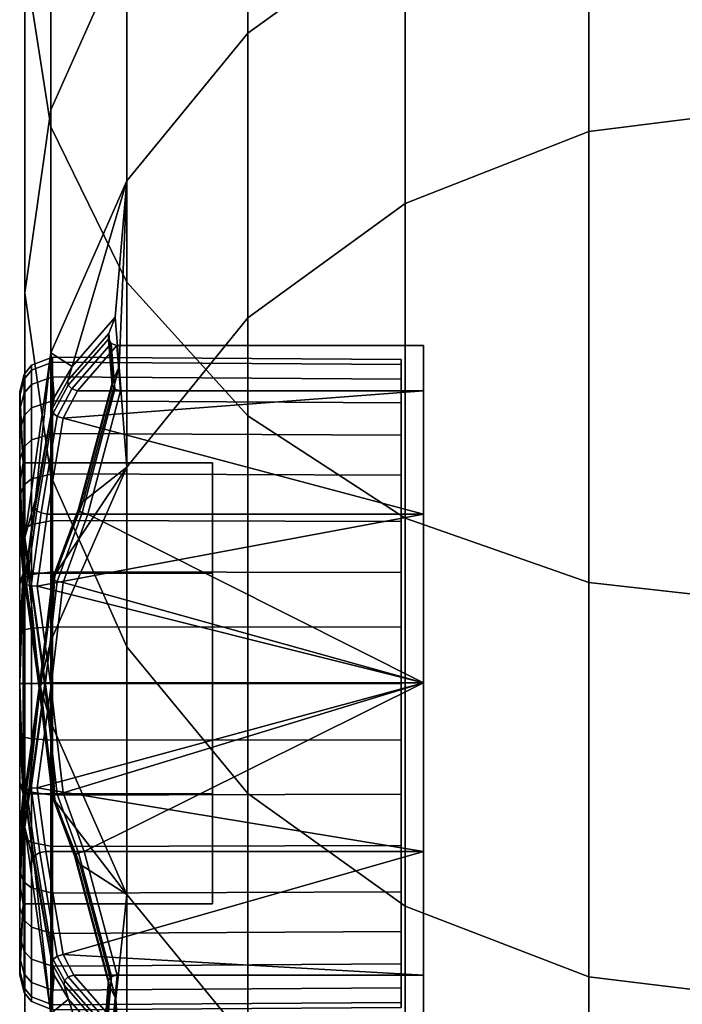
# Model space of a CAD drawing. Header units: millimetres. Extents: x -1932 to -614, y 1030 to 1948.
# Tile 84 of 256: x -1932 to -1922, y 1677 to 1693. Entities that reach past the tile are written whole.
import ezdxf

# ---------------------------------------------------------------- set-up
doc = ezdxf.new("R2010")
doc.units = ezdxf.units.MM
doc.layers.add('_S - MAT - L_R - HOR', color=7, linetype='Continuous', lineweight=30, true_color=0x7f3f00)

msp = doc.modelspace()

# ---------------------------------------------------------------- meshes
at = {"layer": '_S - MAT - L_R - HOR'}
mesh = msp.add_polyface(dxfattribs=at)
corners = [(-1908.616, 1170.496, -302.815), (-1908.206, 1170.381, -305.922), (-1908.206, 1885.692, -306.257), (-1908.616, 1885.485, -303.154), (-1909.816, 1170.603, -299.92), (-1909.816, 1885.293, -300.263), (-1911.725, 1170.696, -297.433), (-1911.725, 1885.127, -297.78), (-1914.213, 1170.766, -295.525), (-1914.213, 1885, -295.875), (-1917.111, 1170.811, -294.326), (-1917.111, 1884.92, -294.678), (-1920.22, 1170.826, -293.917), (-1920.22, 1884.893, -294.269), (-1923.33, 1170.811, -294.326), (-1920.22, 1170.826, -293.917), (-1920.22, 1884.893, -294.269), (-1923.33, 1884.92, -294.678), (-1926.227, 1170.766, -295.525), (-1926.227, 1885, -295.875), (-1928.715, 1170.696, -297.433), (-1928.715, 1885.127, -297.78), (-1930.625, 1170.603, -299.92), (-1930.624, 1885.293, -300.263), (-1931.825, 1170.496, -302.815), (-1931.825, 1885.485, -303.154), (-1932.234, 1170.381, -305.922), (-1932.234, 1885.692, -306.257), (-1931.825, 1170.266, -309.03), (-1931.825, 1885.899, -309.359), (-1930.625, 1170.159, -311.925), (-1930.624, 1886.092, -312.25), (-1928.715, 1170.067, -314.412), (-1928.715, 1886.258, -314.733), (-1926.227, 1169.996, -316.32), (-1926.227, 1886.385, -316.638), (-1923.33, 1169.951, -317.519), (-1923.33, 1886.465, -317.835), (-1920.22, 1169.936, -317.928), (-1920.22, 1886.492, -318.244), (-1917.111, 1169.951, -317.519), (-1917.111, 1886.465, -317.835), (-1914.213, 1169.996, -316.32), (-1914.213, 1886.385, -316.638), (-1911.725, 1170.067, -314.412), (-1911.725, 1886.258, -314.733), (-1909.816, 1170.159, -311.925), (-1909.816, 1886.092, -312.25), (-1908.616, 1170.266, -309.03), (-1908.616, 1885.899, -309.359), (-1911.725, 1539.326, -123.685), (-1909.816, 1539.336, -121.197), (-1909.816, 1525.879, -119.479), (-1911.725, 1525.418, -121.924), (-1914.213, 1539.318, -125.595), (-1914.213, 1525.064, -123.8), (-1917.111, 1539.313, -126.795), (-1917.111, 1524.841, -124.979), (-1920.22, 1539.312, -127.204), (-1920.22, 1524.765, -125.381), (-1923.33, 1539.313, -126.795), (-1920.22, 1539.312, -127.204), (-1920.22, 1524.765, -125.381), (-1923.33, 1524.841, -124.979), (-1926.227, 1539.318, -125.595), (-1926.227, 1525.064, -123.8), (-1928.715, 1539.326, -123.685), (-1928.715, 1525.418, -121.924), (-1908.616, 1526.417, -116.632), (-1908.206, 1526.994, -113.576), (-1908.206, 1485.716, -103.326), (-1908.616, 1484.975, -106.346), (-1909.816, 1484.285, -109.16), (-1911.725, 1483.692, -111.576), (-1914.213, 1483.237, -113.43), (-1917.111, 1482.951, -114.596), (-1920.22, 1482.854, -114.993), (-1920.22, 1524.765, -125.381), (-1920.22, 1482.854, -114.993), (-1923.33, 1482.951, -114.596), (-1926.227, 1483.237, -113.43), (-1928.715, 1483.692, -111.576), (-1930.625, 1525.879, -119.479), (-1930.625, 1484.285, -109.16), (-1931.825, 1526.417, -116.632), (-1931.825, 1484.975, -106.346), (-1932.234, 1526.994, -113.576), (-1932.234, 1485.716, -103.326), (-1931.825, 1527.571, -110.521), (-1931.825, 1486.457, -100.307), (-1930.625, 1528.108, -107.673), (-1930.625, 1487.147, -97.493), (-1928.715, 1528.57, -105.228), (-1928.715, 1487.74, -95.077), (-1926.227, 1528.924, -103.352), (-1926.227, 1488.195, -93.222), (-1923.33, 1529.147, -102.173), (-1923.33, 1488.481, -92.057), (-1920.22, 1529.223, -101.771), (-1920.22, 1488.578, -91.659), (-1917.111, 1529.147, -102.173), (-1917.111, 1488.481, -92.057), (-1914.213, 1528.924, -103.352), (-1914.213, 1488.195, -93.222), (-1911.725, 1528.57, -105.228), (-1911.725, 1487.74, -95.077), (-1909.816, 1528.108, -107.673), (-1909.816, 1487.147, -97.493), (-1908.616, 1527.571, -110.521), (-1908.616, 1486.457, -100.307)]
mesh.append_faces([[corners[k] for k in face] for face in [(0, 1, 2, 3), (4, 0, 3, 5), (6, 4, 5, 7), (8, 6, 7, 9), (10, 8, 9, 11), (12, 10, 11, 13), (14, 15, 16, 17), (18, 14, 17, 19), (20, 18, 19, 21), (22, 20, 21, 23), (24, 22, 23, 25), (26, 24, 25, 27), (28, 26, 27, 29), (30, 28, 29, 31), (32, 30, 31, 33), (34, 32, 33, 35), (36, 34, 35, 37), (38, 36, 37, 39), (40, 38, 39, 41), (42, 40, 41, 43), (44, 42, 43, 45), (46, 44, 45, 47), (48, 46, 47, 49), (1, 48, 49, 2), (50, 51, 52, 53), (54, 50, 53, 55), (56, 54, 55, 57), (58, 56, 57, 59), (60, 61, 62, 63), (64, 60, 63, 65), (66, 64, 65, 67), (68, 69, 70, 71), (52, 68, 71, 72), (53, 52, 72, 73), (55, 53, 73, 74), (57, 55, 74, 75), (59, 57, 75, 76), (63, 77, 78, 79), (65, 63, 79, 80), (67, 65, 80, 81), (82, 67, 81, 83), (84, 82, 83, 85), (86, 84, 85, 87), (88, 86, 87, 89), (90, 88, 89, 91), (92, 90, 91, 93), (94, 92, 93, 95), (96, 94, 95, 97), (98, 96, 97, 99), (100, 98, 99, 101), (102, 100, 101, 103), (104, 102, 103, 105), (106, 104, 105, 107), (108, 106, 107, 109), (69, 108, 109, 70)]])
mesh = msp.add_polyface(dxfattribs=at)
corners = [(-1930.624, 1773.389, 239.192), (-1928.715, 1771.281, 237.871), (-1928.715, 1764.639, 245.979), (-1930.624, 1766.35, 247.786), (-1928.715, 1756.18, 252.168), (-1930.624, 1757.384, 254.346), (-1931.825, 1768.342, 249.89), (-1931.825, 1758.786, 256.881), (-1932.234, 1770.48, 252.148), (-1932.234, 1760.291, 259.602), (-1931.825, 1772.617, 254.406), (-1931.825, 1761.796, 262.323), (-1930.624, 1774.609, 256.51), (-1930.624, 1763.198, 264.859), (-1928.715, 1746.441, 256.044), (-1930.624, 1747.062, 258.454), (-1931.825, 1747.786, 261.259), (-1932.234, 1748.562, 264.27), (-1931.825, 1749.338, 267.281), (-1930.624, 1750.062, 270.087), (-1928.715, 1764.403, 267.036), (-1928.715, 1750.683, 272.496), (-1928.715, 1736.042, 257.361), (-1930.624, 1736.041, 259.849), (-1931.825, 1736.039, 262.746), (-1932.234, 1736.038, 265.856), (-1931.825, 1736.036, 268.965), (-1930.624, 1736.035, 271.863), (-1928.715, 1736.033, 274.351), (-1928.715, 1725.645, 256.033), (-1930.624, 1725.021, 258.442), (-1931.825, 1724.295, 261.247), (-1932.234, 1723.515, 264.257), (-1931.825, 1722.736, 267.267), (-1930.624, 1722.009, 270.072), (-1928.715, 1721.386, 272.481), (-1928.715, 1715.91, 252.147), (-1930.624, 1714.704, 254.323), (-1931.825, 1713.299, 256.857), (-1932.234, 1711.791, 259.576), (-1931.825, 1710.283, 262.296), (-1930.624, 1708.878, 264.83), (-1928.715, 1707.671, 267.006), (-1928.715, 1707.458, 245.949), (-1930.624, 1705.745, 247.754), (-1931.825, 1703.751, 249.856), (-1932.234, 1701.61, 252.111), (-1931.825, 1699.47, 254.367), (-1930.624, 1697.476, 256.469), (-1928.715, 1695.763, 258.274), (-1928.715, 1700.822, 237.83), (-1930.624, 1698.713, 239.15), (-1931.825, 1696.257, 240.687), (-1932.234, 1693.621, 242.337), (-1931.825, 1690.986, 243.987), (-1930.624, 1688.53, 245.524), (-1928.715, 1686.421, 246.844), (-1928.715, 1696.271, 227.869), (-1930.624, 1693.954, 228.777), (-1931.825, 1691.257, 229.835), (-1932.234, 1688.362, 230.97), (-1931.825, 1685.467, 232.105), (-1930.624, 1690.133, 216.994), (-1928.715, 1692.468, 216.137), (-1928.715, 1687.967, 202.253), (-1930.624, 1685.611, 203.049), (-1930.745, 1687.196, 208.875), (-1930.809, 1687.978, 211.794), (-1931.825, 1687.414, 217.992), (-1932.234, 1684.496, 219.063), (-1930.91, 1687.72, 211.783), (-1931.556, 1686.979, 214.548), (-1931.488, 1687.2, 214.698)]
mesh.append_faces([[corners[k] for k in face] for face in [(0, 1, 2, 3), (3, 2, 4, 5), (6, 3, 5, 7), (8, 6, 7, 9), (10, 8, 9, 11), (12, 10, 11, 13), (5, 4, 14, 15), (7, 5, 15, 16), (9, 7, 16, 17), (11, 9, 17, 18), (13, 11, 18, 19), (20, 13, 19, 21), (15, 14, 22, 23), (16, 15, 23, 24), (17, 16, 24, 25), (18, 17, 25, 26), (19, 18, 26, 27), (21, 19, 27, 28), (23, 22, 29, 30), (24, 23, 30, 31), (25, 24, 31, 32), (26, 25, 32, 33), (27, 26, 33, 34), (28, 27, 34, 35), (30, 29, 36, 37), (31, 30, 37, 38), (32, 31, 38, 39), (33, 32, 39, 40), (34, 33, 40, 41), (35, 34, 41, 42), (37, 36, 43, 44), (38, 37, 44, 45), (39, 38, 45, 46), (40, 39, 46, 47), (41, 40, 47, 48), (42, 41, 48, 49), (44, 43, 50, 51), (45, 44, 51, 52), (46, 45, 52, 53), (47, 46, 53, 54), (48, 47, 54, 55), (49, 48, 55, 56), (51, 50, 57, 58), (52, 51, 58, 59), (53, 52, 59, 60), (54, 53, 60, 61), (62, 63, 64, 65), (66, 67, 62, 62), (60, 59, 68, 69), (59, 58, 62, 68), (58, 57, 63, 62), (67, 70, 71, 72), (68, 62, 72, 72), (67, 72, 62, 62), (62, 65, 66, 66)]])
mesh = msp.add_polyface(dxfattribs=at)
corners = [(-1914.213, 1726.124, 254.185), (-1911.725, 1725.645, 256.033), (-1911.725, 1715.91, 252.147), (-1914.213, 1716.836, 250.477), (-1917.111, 1726.424, 253.023), (-1917.111, 1717.418, 249.428), (-1926.227, 1726.124, 254.185), (-1923.33, 1726.424, 253.023), (-1923.33, 1717.418, 249.428), (-1926.227, 1716.836, 250.477), (-1928.715, 1725.645, 256.033), (-1928.715, 1715.91, 252.147), (-1926.227, 1720.907, 274.329), (-1928.715, 1721.386, 272.481), (-1928.715, 1707.671, 267.006), (-1926.227, 1706.746, 268.676), (-1923.33, 1720.606, 275.491), (-1923.33, 1706.164, 269.725), (-1920.22, 1720.504, 275.887), (-1920.22, 1705.965, 270.083), (-1917.111, 1720.606, 275.491), (-1917.111, 1706.164, 269.725), (-1914.213, 1720.907, 274.329), (-1914.213, 1706.746, 268.676), (-1911.725, 1721.386, 272.481), (-1911.725, 1707.671, 267.006), (-1911.725, 1707.458, 245.949), (-1914.213, 1708.772, 244.564), (-1917.111, 1709.598, 243.693), (-1920.22, 1717.617, 249.07), (-1920.22, 1709.879, 243.396), (-1920.22, 1717.617, 249.07), (-1920.22, 1709.879, 243.396), (-1923.33, 1709.598, 243.693), (-1926.227, 1708.772, 244.564), (-1928.715, 1707.458, 245.949), (-1928.715, 1695.763, 258.274), (-1926.227, 1694.449, 259.659), (-1923.33, 1693.623, 260.53), (-1920.22, 1693.341, 260.827), (-1917.111, 1693.623, 260.53), (-1914.213, 1694.449, 259.659), (-1911.725, 1695.763, 258.274), (-1911.725, 1700.822, 237.83), (-1914.213, 1702.44, 236.817), (-1917.111, 1703.458, 236.18), (-1920.22, 1703.805, 235.963), (-1920.22, 1709.879, 243.396), (-1920.22, 1703.805, 235.963), (-1923.33, 1703.458, 236.18), (-1926.227, 1702.44, 236.817), (-1928.715, 1700.822, 237.83), (-1928.715, 1686.421, 246.844), (-1926.227, 1684.802, 247.857), (-1923.33, 1683.785, 248.494), (-1920.22, 1683.438, 248.711), (-1917.111, 1683.785, 248.494), (-1914.213, 1684.802, 247.857), (-1911.725, 1686.421, 246.844), (-1911.725, 1696.271, 227.869), (-1914.213, 1698.048, 227.172), (-1917.111, 1699.166, 226.734), (-1920.22, 1699.547, 226.585), (-1920.22, 1703.805, 235.963), (-1920.22, 1699.547, 226.585), (-1923.33, 1699.166, 226.734), (-1926.227, 1698.048, 227.172), (-1928.715, 1696.271, 227.869), (-1914.213, 1694.26, 215.48), (-1911.725, 1692.468, 216.137), (-1911.725, 1687.967, 202.253), (-1914.213, 1689.776, 201.642), (-1917.111, 1695.386, 215.067), (-1917.111, 1690.913, 201.259), (-1920.22, 1695.77, 214.926), (-1920.22, 1691.3, 201.128), (-1923.33, 1695.386, 215.067), (-1920.22, 1695.77, 214.926), (-1920.22, 1691.3, 201.128), (-1923.33, 1690.913, 201.259), (-1926.227, 1694.26, 215.48), (-1926.227, 1689.776, 201.642), (-1928.715, 1692.468, 216.137), (-1928.715, 1687.967, 202.253), (-1920.22, 1699.547, 226.585), (-1920.22, 1695.77, 214.926), (-1931.405, 1686.818, 214.439), (-1930.783, 1687.533, 211.774), (-1925.937, 1687.533, 211.774), (-1925.937, 1686.818, 214.439), (-1930.783, 1687.533, 211.774), (-1930.723, 1686.818, 209.109), (-1925.937, 1686.818, 209.109), (-1925.937, 1687.533, 211.774), (-1926.292, 1687.31, 211.757), (-1931.8, 1687.346, 211.757), (-1931.8, 1687.268, 212.652), (-1926.292, 1687.232, 212.645), (-1926.292, 1687.232, 210.868), (-1931.8, 1687.268, 210.862), (-1931.8, 1687.346, 211.757), (-1926.292, 1687.31, 211.757)]
mesh.append_faces([[corners[k] for k in face] for face in [(0, 1, 2, 3), (4, 0, 3, 5), (6, 7, 8, 9), (10, 6, 9, 11), (12, 13, 14, 15), (16, 12, 15, 17), (18, 16, 17, 19), (20, 18, 19, 21), (22, 20, 21, 23), (24, 22, 23, 25), (3, 2, 26, 27), (5, 3, 27, 28), (29, 5, 28, 30), (8, 31, 32, 33), (9, 8, 33, 34), (11, 9, 34, 35), (15, 14, 36, 37), (17, 15, 37, 38), (19, 17, 38, 39), (21, 19, 39, 40), (23, 21, 40, 41), (25, 23, 41, 42), (27, 26, 43, 44), (28, 27, 44, 45), (30, 28, 45, 46), (33, 47, 48, 49), (34, 33, 49, 50), (35, 34, 50, 51), (37, 36, 52, 53), (38, 37, 53, 54), (39, 38, 54, 55), (40, 39, 55, 56), (41, 40, 56, 57), (42, 41, 57, 58), (44, 43, 59, 60), (45, 44, 60, 61), (46, 45, 61, 62), (49, 63, 64, 65), (50, 49, 65, 66), (51, 50, 66, 67), (68, 69, 70, 71), (72, 68, 71, 73), (74, 72, 73, 75), (76, 77, 78, 79), (80, 76, 79, 81), (82, 80, 81, 83), (67, 66, 80, 82), (66, 65, 76, 80), (65, 84, 85, 76), (62, 61, 72, 74), (61, 60, 68, 72), (60, 59, 69, 68), (86, 87, 88, 89), (90, 91, 92, 93), (94, 95, 96, 97), (98, 99, 100, 101)]])
mesh = msp.add_polyface(dxfattribs=at)
corners = [(-1930.801, 1677.209, 214.673), (-1930.867, 1676.426, 211.753), (-1930.624, 1674.232, 206.892), (-1928.715, 1676.524, 221.988), (-1930.624, 1678.859, 221.131), (-1928.715, 1671.875, 207.688), (-1926.227, 1674.733, 222.645), (-1926.227, 1670.067, 208.299), (-1923.33, 1673.607, 223.059), (-1923.33, 1668.93, 208.683), (-1920.22, 1673.222, 223.199), (-1920.22, 1668.542, 208.814), (-1917.111, 1673.607, 223.059), (-1917.111, 1668.93, 208.683), (-1914.213, 1674.733, 222.645), (-1914.213, 1670.067, 208.299), (-1911.725, 1676.524, 221.988), (-1911.725, 1671.875, 207.688), (-1909.816, 1678.859, 221.131), (-1909.816, 1674.232, 206.892), (-1908.616, 1682.866, 203.976), (-1908.206, 1679.921, 204.971), (-1908.206, 1596.607, -51.656), (-1908.616, 1599.565, -52.616), (-1909.816, 1685.611, 203.049), (-1908.616, 1682.866, 203.976), (-1909.816, 1602.321, -53.511), (-1911.725, 1687.967, 202.253), (-1909.816, 1685.611, 203.049), (-1911.725, 1604.687, -54.279), (-1914.213, 1689.776, 201.642), (-1911.725, 1687.967, 202.253), (-1914.213, 1606.503, -54.868), (-1917.111, 1690.913, 201.259), (-1914.213, 1689.776, 201.642), (-1917.111, 1607.645, -55.239), (-1920.22, 1691.3, 201.128), (-1917.111, 1690.913, 201.259), (-1920.22, 1608.034, -55.365), (-1923.33, 1690.913, 201.259), (-1920.22, 1691.3, 201.128), (-1920.22, 1608.034, -55.365), (-1923.33, 1607.645, -55.239), (-1926.227, 1689.776, 201.642), (-1923.33, 1690.913, 201.259), (-1926.227, 1606.503, -54.868), (-1928.715, 1687.967, 202.253), (-1926.227, 1689.776, 201.642), (-1928.715, 1604.687, -54.279), (-1930.624, 1685.611, 203.049), (-1928.715, 1687.967, 202.253), (-1930.625, 1602.321, -53.511), (-1931.825, 1682.866, 203.976), (-1930.624, 1685.611, 203.049), (-1931.825, 1599.565, -52.616), (-1932.234, 1679.921, 204.971), (-1931.825, 1682.866, 203.976), (-1932.234, 1596.607, -51.656), (-1931.825, 1676.976, 205.965), (-1932.234, 1679.921, 204.971), (-1931.825, 1593.65, -50.696), (-1930.624, 1674.232, 206.892), (-1930.625, 1590.894, -49.801), (-1928.715, 1671.875, 207.688), (-1930.624, 1674.232, 206.892), (-1928.715, 1588.527, -49.033), (-1926.227, 1670.067, 208.299), (-1928.715, 1671.875, 207.688), (-1926.227, 1586.711, -48.443), (-1923.33, 1668.93, 208.683), (-1926.227, 1670.067, 208.299), (-1923.33, 1585.57, -48.072), (-1920.22, 1668.542, 208.814), (-1923.33, 1668.93, 208.683), (-1920.22, 1585.18, -47.946), (-1917.111, 1668.93, 208.683), (-1920.22, 1668.542, 208.814), (-1917.111, 1585.57, -48.072), (-1914.213, 1670.067, 208.299), (-1917.111, 1668.93, 208.683), (-1914.213, 1586.711, -48.443), (-1911.725, 1671.875, 207.688), (-1914.213, 1670.067, 208.299), (-1911.725, 1588.527, -49.033), (-1909.816, 1674.232, 206.892), (-1911.725, 1671.875, 207.688), (-1909.816, 1590.894, -49.801), (-1908.616, 1676.976, 205.965), (-1909.816, 1674.232, 206.892), (-1908.616, 1593.65, -50.696), (-1908.206, 1679.921, 204.971), (-1908.616, 1676.976, 205.965), (-1908.616, 1594.491, -68.245), (-1909.816, 1597.247, -69.139), (-1911.725, 1599.613, -69.908), (-1914.213, 1601.429, -70.497), (-1917.111, 1602.571, -70.868), (-1920.22, 1602.96, -70.994), (-1920.22, 1608.034, -55.365), (-1920.22, 1602.96, -70.994), (-1923.33, 1602.571, -70.868), (-1926.227, 1601.429, -70.497), (-1928.715, 1599.613, -69.908), (-1930.625, 1597.247, -69.139), (-1909.816, 1592.897, -82.503), (-1911.725, 1595.213, -83.412), (-1914.213, 1596.99, -84.11), (-1917.111, 1598.107, -84.549), (-1920.22, 1598.488, -84.699), (-1920.22, 1602.96, -70.994), (-1920.22, 1598.488, -84.699), (-1923.33, 1598.107, -84.549), (-1926.227, 1596.99, -84.11), (-1928.715, 1595.213, -83.412), (-1930.625, 1592.897, -82.503), (-1914.213, 1678.675, 234.767), (-1917.111, 1677.558, 235.206), (-1920.22, 1677.177, 235.355), (-1923.33, 1677.558, 235.206), (-1931.825, 1594.491, -68.245), (-1931.545, 1677.204, 208.85)]
mesh.append_faces([[corners[k] for k in face] for face in [(0, 1, 2, 2), (3, 4, 2, 5), (6, 3, 5, 7), (8, 6, 7, 9), (10, 8, 9, 11), (12, 10, 11, 13), (14, 12, 13, 15), (16, 14, 15, 17), (18, 16, 17, 19), (20, 21, 22, 23), (24, 25, 23, 26), (27, 28, 26, 29), (30, 31, 29, 32), (33, 34, 32, 35), (36, 37, 35, 38), (39, 40, 41, 42), (43, 44, 42, 45), (46, 47, 45, 48), (49, 50, 48, 51), (52, 53, 51, 54), (55, 56, 54, 57), (58, 59, 57, 60), (61, 58, 60, 62), (63, 64, 62, 65), (66, 67, 65, 68), (69, 70, 68, 71), (72, 73, 71, 74), (75, 76, 74, 77), (78, 79, 77, 80), (81, 82, 80, 83), (84, 85, 83, 86), (87, 88, 86, 89), (90, 91, 89, 22), (26, 23, 92, 93), (29, 26, 93, 94), (32, 29, 94, 95), (35, 32, 95, 96), (38, 35, 96, 97), (42, 98, 99, 100), (45, 42, 100, 101), (48, 45, 101, 102), (51, 48, 102, 103), (94, 93, 104, 105), (95, 94, 105, 106), (96, 95, 106, 107), (97, 96, 107, 108), (100, 109, 110, 111), (101, 100, 111, 112), (102, 101, 112, 113), (103, 102, 113, 114), (115, 116, 12, 14), (116, 117, 10, 12), (117, 118, 8, 10), (54, 51, 103, 119), (1, 120, 2, 2), (4, 0, 2, 2)]])
mesh = msp.add_polyface(dxfattribs=at)
corners = [(-1930.624, 1688.53, 245.524), (-1931.825, 1690.986, 243.987), (-1931.825, 1685.467, 232.105), (-1930.624, 1682.769, 233.162), (-1932.066, 1685.104, 216.803), (-1932.234, 1684.496, 219.063), (-1931.825, 1687.414, 217.992), (-1930.745, 1687.196, 208.875), (-1930.848, 1686.977, 209.01), (-1930.91, 1687.72, 211.783), (-1930.809, 1687.978, 211.794), (-1931.773, 1686.71, 215.194), (-1931.803, 1686.529, 215), (-1932.073, 1684.967, 216.564), (-1931.312, 1685.066, 206.745), (-1931.388, 1684.951, 206.984), (-1931.488, 1687.2, 214.698), (-1931.556, 1686.979, 214.548), (-1931.405, 1686.818, 214.439), (-1931.495, 1686.847, 214.447), (-1930.871, 1687.561, 211.771), (-1930.783, 1687.533, 211.774), (-1931.495, 1686.847, 214.447), (-1931.55, 1686.906, 214.487), (-1930.917, 1687.63, 211.774), (-1930.871, 1687.561, 211.771), (-1931.55, 1686.906, 214.487), (-1930.917, 1687.63, 211.774), (-1931.55, 1686.906, 214.487), (-1931.786, 1686.465, 214.929), (-1931.55, 1686.906, 214.487), (-1931.495, 1686.847, 214.447), (-1931.724, 1686.411, 214.883), (-1931.786, 1686.465, 214.929), (-1931.495, 1686.847, 214.447), (-1931.405, 1686.818, 214.439), (-1931.632, 1686.383, 214.874), (-1931.724, 1686.411, 214.883), (-1932.049, 1684.922, 216.477), (-1931.385, 1684.918, 207.072), (-1930.857, 1686.902, 209.06), (-1931.385, 1684.918, 207.072), (-1931.332, 1684.887, 207.136), (-1930.812, 1686.844, 209.096), (-1930.857, 1686.902, 209.06), (-1931.332, 1684.887, 207.136), (-1931.243, 1684.867, 207.158), (-1930.723, 1686.818, 209.109), (-1930.812, 1686.844, 209.096), (-1930.917, 1687.63, 211.774), (-1930.857, 1686.902, 209.06), (-1930.812, 1686.844, 209.096), (-1930.871, 1687.561, 211.771), (-1930.917, 1687.63, 211.774), (-1930.812, 1686.844, 209.096), (-1930.723, 1686.818, 209.109), (-1930.783, 1687.533, 211.774), (-1930.871, 1687.561, 211.771), (-1931.8, 1687.036, 209.994), (-1932.132, 1686.916, 210.037), (-1932.132, 1687.143, 210.884), (-1931.8, 1687.268, 210.862), (-1932.248, 1686.421, 209.315), (-1932.317, 1686.186, 209.451), (-1932.317, 1686.526, 210.179), (-1932.248, 1686.781, 210.087), (-1932.132, 1686.043, 208.525), (-1931.8, 1686.14, 208.444), (-1931.8, 1685.505, 207.808), (-1932.132, 1685.424, 207.906), (-1932.132, 1686.546, 209.243), (-1932.248, 1686.421, 209.315), (-1932.248, 1686.781, 210.087), (-1932.132, 1686.916, 210.037), (-1932.132, 1686.546, 209.243), (-1931.8, 1686.656, 209.18), (-1932.132, 1685.424, 207.906), (-1932.248, 1685.331, 208.016), (-1932.248, 1685.933, 208.618), (-1932.132, 1686.043, 208.525), (-1932.248, 1685.933, 208.618), (-1932.317, 1685.725, 208.792), (-1932.132, 1686.546, 214.27), (-1932.248, 1686.421, 214.198), (-1932.248, 1685.933, 214.895), (-1932.132, 1686.043, 214.988), (-1932.317, 1685.36, 209.928), (-1932.26, 1685.676, 211.757), (-1931.8, 1687.346, 211.757), (-1932.132, 1687.219, 211.757), (-1932.132, 1687.143, 212.63), (-1931.8, 1687.268, 212.652), (-1932.248, 1687.001, 210.909), (-1932.132, 1687.143, 210.884), (-1932.248, 1687.001, 210.909), (-1932.317, 1686.734, 210.956), (-1932.317, 1686.804, 211.757), (-1932.248, 1687.075, 211.757), (-1932.132, 1687.219, 211.757), (-1931.8, 1687.346, 211.757), (-1932.132, 1686.916, 213.476), (-1931.8, 1687.036, 213.52), (-1932.248, 1687.075, 211.757), (-1932.132, 1687.219, 211.757), (-1932.248, 1687.075, 211.757), (-1932.317, 1686.804, 211.757), (-1932.317, 1686.734, 212.557), (-1932.248, 1687.001, 212.605), (-1932.132, 1686.546, 214.27), (-1931.8, 1686.656, 214.334), (-1932.317, 1686.804, 211.757), (-1932.26, 1685.676, 211.757), (-1932.132, 1687.143, 212.63), (-1932.248, 1687.001, 212.605), (-1932.248, 1686.781, 213.427), (-1932.132, 1686.916, 213.476), (-1932.248, 1686.781, 213.427), (-1932.317, 1686.526, 213.334), (-1932.317, 1686.186, 214.063), (-1932.248, 1686.421, 214.198), (-1932.26, 1685.676, 211.757), (-1932.26, 1685.676, 211.757), (-1932.317, 1685.36, 213.586), (-1932.248, 1685.331, 215.497), (-1932.132, 1685.424, 215.608), (-1932.132, 1685.424, 215.608), (-1931.8, 1685.505, 215.705), (-1931.8, 1686.14, 215.07), (-1932.132, 1686.043, 214.988), (-1932.317, 1685.725, 214.721), (-1932.248, 1685.933, 214.895), (-1932.132, 1687.219, 211.757), (-1932.248, 1687.075, 211.757), (-1930.624, 1685.611, 203.049)]
mesh.append_faces([[corners[k] for k in face] for face in [(0, 1, 2, 3), (4, 5, 6, 6), (7, 8, 9, 10), (11, 12, 13, 4), (14, 15, 8, 7), (16, 17, 12, 11), (18, 19, 20, 21), (22, 23, 24, 25), (26, 17, 9, 27), (17, 28, 29, 12), (30, 31, 32, 33), (34, 35, 36, 37), (12, 29, 38, 13), (15, 39, 40, 8), (41, 42, 43, 44), (45, 46, 47, 48), (8, 40, 49, 9), (50, 51, 52, 53), (54, 55, 56, 57), (58, 59, 60, 61), (62, 63, 64, 65), (66, 67, 68, 69), (70, 71, 72, 73), (67, 66, 74, 75), (75, 74, 59, 58), (76, 77, 78, 79), (80, 81, 63, 62), (79, 78, 71, 70), (82, 83, 84, 85), (63, 86, 87, 64), (88, 89, 90, 91), (73, 72, 92, 93), (94, 95, 96, 97), (98, 99, 61, 60), (64, 87, 95, 95), (91, 90, 100, 101), (93, 92, 102, 103), (104, 105, 106, 107), (95, 87, 96, 96), (101, 100, 108, 109), (110, 111, 106, 106), (112, 113, 114, 115), (116, 117, 118, 119), (106, 120, 117, 117), (115, 114, 83, 82), (117, 121, 122, 118), (65, 64, 95, 94), (85, 84, 123, 124), (125, 126, 127, 128), (119, 118, 129, 130), (131, 132, 113, 112), (109, 108, 128, 127), (107, 106, 117, 116), (14, 7, 133, 133), (11, 6, 16, 16), (6, 11, 4, 4)]])
mesh = msp.add_polyface(dxfattribs=at)
corners = [(-1928.715, 1686.421, 246.844), (-1930.624, 1688.53, 245.524), (-1930.624, 1682.769, 233.162), (-1928.715, 1680.453, 234.071), (-1931.825, 1685.467, 232.105), (-1932.234, 1688.362, 230.97), (-1932.234, 1684.496, 219.063), (-1931.825, 1681.578, 220.133), (-1932.234, 1683.847, 217.14), (-1932.234, 1683.778, 216.883), (-1932.018, 1682.203, 217.305), (-1932.007, 1682.204, 217.58), (-1931.989, 1682.2, 205.968), (-1932, 1682.201, 206.243), (-1931.799, 1683.849, 206.686), (-1931.763, 1683.908, 206.428), (-1932.066, 1685.104, 216.803), (-1932.073, 1684.967, 216.564), (-1931.388, 1684.951, 206.984), (-1931.312, 1685.066, 206.745), (-1932.039, 1683.728, 216.696), (-1932.136, 1683.734, 216.72), (-1931.98, 1684.886, 216.414), (-1931.883, 1684.867, 216.39), (-1932.136, 1683.734, 216.72), (-1932.207, 1683.753, 216.789), (-1932.049, 1684.922, 216.477), (-1931.98, 1684.886, 216.414), (-1932.207, 1683.753, 216.789), (-1932.049, 1684.922, 216.477), (-1931.786, 1686.465, 214.929), (-1931.724, 1686.411, 214.883), (-1931.724, 1686.411, 214.883), (-1931.632, 1686.383, 214.874), (-1931.883, 1684.867, 216.39), (-1931.98, 1684.886, 216.414), (-1931.243, 1684.867, 207.158), (-1931.332, 1684.887, 207.136), (-1931.723, 1683.805, 206.846), (-1931.632, 1683.786, 206.868), (-1931.332, 1684.887, 207.136), (-1931.385, 1684.918, 207.072), (-1931.784, 1683.828, 206.78), (-1931.723, 1683.805, 206.846), (-1931.385, 1684.918, 207.072), (-1931.784, 1683.828, 206.78), (-1931.977, 1682.206, 206.341), (-1931.909, 1682.206, 206.414), (-1931.784, 1683.828, 206.78), (-1931.977, 1682.206, 206.341), (-1932.26, 1685.676, 211.757), (-1932.317, 1685.36, 209.928), (-1932.26, 1683.934, 208.74), (-1932.26, 1685.676, 211.757), (-1932.26, 1683.934, 208.74), (-1929.271, 1683.934, 208.74), (-1929.271, 1685.676, 211.757), (-1932.317, 1685.36, 213.586), (-1932.26, 1685.676, 211.757), (-1932.26, 1683.934, 214.774), (-1932.26, 1683.934, 214.774), (-1932.26, 1685.676, 211.757), (-1929.271, 1685.676, 211.757), (-1929.271, 1683.934, 214.774), (-1932.132, 1683.912, 207.033), (-1932.248, 1683.862, 207.168), (-1932.248, 1684.634, 207.528), (-1932.132, 1684.706, 207.403), (-1932.317, 1682.993, 207.215), (-1932.317, 1683.769, 207.423), (-1931.8, 1683.955, 206.913), (-1932.132, 1683.912, 207.033), (-1932.132, 1684.706, 207.403), (-1931.8, 1684.769, 207.293), (-1932.317, 1684.498, 207.763), (-1932.248, 1685.331, 208.016), (-1932.132, 1685.424, 207.906), (-1932.248, 1685.331, 208.016), (-1932.317, 1685.156, 208.224), (-1932.317, 1685.725, 208.792), (-1932.248, 1685.933, 208.618), (-1932.317, 1686.186, 209.451), (-1932.248, 1685.933, 214.895), (-1932.317, 1685.725, 214.721), (-1932.317, 1685.156, 215.289), (-1932.248, 1685.331, 215.497), (-1932.132, 1683.065, 206.806), (-1932.248, 1683.04, 206.948), (-1932.317, 1686.186, 214.063), (-1931.8, 1684.769, 216.22), (-1932.132, 1684.706, 216.11), (-1932.132, 1683.912, 216.481), (-1931.8, 1683.955, 216.6), (-1932.317, 1684.498, 215.75), (-1932.248, 1684.634, 215.985), (-1932.132, 1683.065, 216.708), (-1931.8, 1683.087, 216.833), (-1932.132, 1685.424, 215.608), (-1932.248, 1685.331, 215.497), (-1932.248, 1684.634, 215.985), (-1932.132, 1684.706, 216.11), (-1932.317, 1683.769, 216.09), (-1932.248, 1683.862, 216.345), (-1932.248, 1683.862, 216.345), (-1932.132, 1683.912, 216.481), (-1932.317, 1682.993, 216.298), (-1932.248, 1683.04, 216.565), (-1932.248, 1683.04, 216.565), (-1932.132, 1683.065, 216.708), (-1932.132, 1685.424, 207.906), (-1931.8, 1685.505, 207.808), (-1931.8, 1683.087, 206.681), (-1932.132, 1683.065, 206.806), (-1932.248, 1683.04, 206.948), (-1932.248, 1683.862, 207.168), (-1932.248, 1684.634, 207.528), (-1931.8, 1685.505, 215.705), (-1932.132, 1685.424, 215.608), (-1931.825, 1682.866, 203.976), (-1930.624, 1685.611, 203.049), (-1925.937, 1684.867, 216.39)]
mesh.append_faces([[corners[k] for k in face] for face in [(0, 1, 2, 3), (4, 5, 6, 7), (8, 9, 10, 11), (12, 13, 14, 15), (16, 17, 9, 8), (15, 14, 18, 19), (20, 21, 22, 23), (24, 25, 26, 27), (28, 9, 17, 29), (30, 31, 27, 26), (32, 33, 34, 35), (36, 37, 38, 39), (40, 41, 42, 43), (44, 18, 14, 45), (43, 42, 46, 47), (48, 14, 13, 49), (50, 51, 52, 52), (53, 54, 55, 56), (57, 58, 59, 59), (60, 61, 62, 63), (64, 65, 66, 67), (68, 52, 69, 69), (70, 71, 72, 73), (69, 52, 74, 74), (67, 66, 75, 76), (77, 78, 79, 80), (74, 52, 78, 78), (78, 52, 79, 79), (79, 52, 51, 81), (82, 83, 84, 85), (86, 87, 65, 64), (88, 57, 59, 83), (89, 90, 91, 92), (85, 84, 93, 94), (83, 59, 84, 84), (92, 91, 95, 96), (97, 98, 99, 100), (94, 93, 101, 102), (84, 59, 93, 93), (100, 99, 103, 104), (102, 101, 105, 106), (93, 59, 101, 101), (104, 103, 107, 108), (101, 59, 105, 105), (73, 72, 109, 110), (71, 70, 111, 112), (113, 68, 69, 114), (114, 69, 74, 115), (115, 74, 78, 77), (116, 117, 90, 89), (118, 15, 119, 119), (15, 19, 119, 119), (16, 8, 6, 6), (6, 8, 11, 11), (120, 34, 33, 33)]])
mesh = msp.add_polyface(dxfattribs=at)
corners = [(-1926.227, 1684.802, 247.857), (-1928.715, 1686.421, 246.844), (-1928.715, 1680.453, 234.071), (-1926.227, 1678.676, 234.767), (-1923.33, 1683.785, 248.494), (-1923.33, 1677.558, 235.206), (-1920.22, 1683.438, 248.711), (-1920.22, 1677.177, 235.355), (-1917.111, 1683.785, 248.494), (-1917.111, 1677.558, 235.206), (-1914.213, 1684.802, 247.857), (-1914.213, 1678.675, 234.767), (-1911.725, 1686.421, 246.844), (-1911.725, 1680.453, 234.071), (-1925.937, 1682.202, 206.444), (-1925.937, 1677.586, 209.109), (-1925.937, 1677.586, 214.439), (-1932.039, 1683.728, 216.696), (-1925.937, 1684.867, 216.39), (-1925.937, 1682.202, 217.104), (-1931.632, 1686.383, 214.874), (-1925.937, 1686.818, 214.439), (-1925.937, 1684.867, 216.39), (-1930.78, 1677.586, 214.439), (-1931.299, 1679.537, 216.39), (-1925.937, 1679.537, 216.39), (-1925.937, 1677.586, 214.439), (-1925.937, 1682.202, 206.444), (-1932.039, 1680.544, 206.888), (-1925.937, 1679.537, 207.158), (-1925.937, 1682.202, 206.444), (-1925.937, 1684.867, 207.158), (-1931.243, 1684.867, 207.158), (-1925.937, 1686.818, 209.109), (-1930.723, 1686.818, 209.109), (-1931.243, 1684.867, 207.158), (-1925.937, 1684.867, 207.158), (-1926.292, 1684.751, 207.325), (-1931.8, 1684.769, 207.293), (-1931.8, 1685.505, 207.808), (-1926.292, 1685.482, 207.836), (-1926.292, 1687.001, 210.006), (-1931.8, 1687.036, 209.994), (-1931.8, 1687.268, 210.862), (-1926.292, 1687.232, 210.868), (-1926.292, 1684.751, 216.189), (-1931.8, 1684.769, 216.22), (-1931.8, 1683.955, 216.6), (-1926.292, 1683.943, 216.566), (-1926.292, 1686.624, 214.316), (-1931.8, 1686.656, 214.334), (-1931.8, 1686.14, 215.07), (-1926.292, 1686.113, 215.046), (-1931.8, 1685.505, 215.705), (-1926.292, 1685.482, 215.677), (-1926.292, 1679.633, 207.325), (-1931.8, 1679.615, 207.293), (-1931.8, 1680.429, 206.913), (-1926.292, 1680.442, 206.948), (-1926.292, 1686.113, 208.467), (-1931.8, 1686.14, 208.444), (-1931.8, 1686.656, 209.18), (-1926.292, 1686.624, 209.198), (-1926.292, 1682.192, 206.639), (-1931.8, 1682.192, 206.602), (-1931.8, 1683.087, 206.681), (-1926.292, 1683.081, 206.717), (-1926.292, 1678.902, 215.677), (-1931.8, 1678.879, 215.705), (-1931.8, 1678.244, 215.07), (-1926.292, 1678.272, 215.046), (-1931.8, 1683.955, 206.913), (-1926.292, 1683.943, 206.948), (-1931.8, 1683.087, 216.833), (-1926.292, 1683.081, 216.797), (-1931.8, 1682.192, 216.911), (-1926.292, 1682.192, 216.875), (-1931.8, 1681.297, 216.833), (-1926.292, 1681.303, 216.797), (-1931.8, 1680.429, 216.6), (-1926.292, 1680.442, 216.566), (-1931.8, 1679.615, 216.22), (-1926.292, 1679.633, 216.189), (-1931.8, 1681.297, 206.681), (-1926.292, 1681.303, 206.717), (-1926.292, 1678.902, 207.836), (-1931.8, 1678.879, 207.808), (-1926.292, 1678.272, 208.467), (-1931.8, 1678.244, 208.444), (-1926.292, 1687.232, 212.645), (-1931.8, 1687.268, 212.652), (-1931.8, 1687.036, 213.52), (-1926.292, 1687.001, 213.507), (-1925.937, 1686.818, 214.439), (-1925.937, 1687.533, 211.774), (-1925.937, 1686.818, 209.109), (-1925.937, 1684.867, 207.158), (-1925.937, 1679.537, 207.158), (-1925.937, 1679.537, 216.39), (-1925.937, 1682.202, 217.104), (-1925.937, 1684.867, 216.39), (-1931.883, 1684.867, 216.39), (-1931.405, 1686.818, 214.439), (-1931.813, 1682.202, 206.444), (-1931.902, 1679.537, 207.158), (-1925.937, 1682.202, 217.104), (-1925.937, 1679.537, 216.39), (-1931.299, 1679.537, 216.39), (-1931.632, 1683.786, 206.868), (-1931.813, 1682.202, 206.444), (-1925.937, 1677.586, 209.109), (-1925.937, 1679.537, 207.158), (-1931.632, 1677.911, 208.784)]
mesh.append_faces([[corners[k] for k in face] for face in [(0, 1, 2, 3), (4, 0, 3, 5), (6, 4, 5, 7), (8, 6, 7, 9), (10, 8, 9, 11), (12, 10, 11, 13), (14, 15, 16, 16), (17, 18, 19, 19), (20, 21, 22, 22), (23, 24, 25, 26), (27, 28, 29, 29), (30, 31, 32, 32), (33, 34, 35, 36), (37, 38, 39, 40), (41, 42, 43, 44), (45, 46, 47, 48), (49, 50, 51, 52), (52, 51, 53, 54), (54, 53, 46, 45), (55, 56, 57, 58), (59, 60, 61, 62), (63, 64, 65, 66), (67, 68, 69, 70), (62, 61, 42, 41), (66, 65, 71, 72), (48, 47, 73, 74), (74, 73, 75, 76), (76, 75, 77, 78), (78, 77, 79, 80), (80, 79, 81, 82), (58, 57, 83, 84), (85, 86, 56, 55), (87, 88, 86, 85), (89, 90, 91, 92), (40, 39, 60, 59), (72, 71, 38, 37), (84, 83, 64, 63), (82, 81, 68, 67), (92, 91, 50, 49), (93, 94, 95, 95), (95, 96, 14, 14), (14, 97, 15, 15), (16, 98, 99, 99), (99, 100, 16, 16), (100, 93, 16, 16), (93, 95, 16, 16), (95, 14, 16, 16), (17, 101, 18, 18), (20, 102, 21, 21), (103, 28, 27, 27), (28, 104, 29, 29), (105, 106, 107, 107), (32, 108, 30, 30), (108, 109, 30, 30), (110, 111, 112, 112)]])
mesh = msp.add_polyface(dxfattribs=at)
corners = [(-1931.989, 1682.2, 205.968), (-1931.763, 1683.908, 206.428), (-1931.825, 1682.866, 203.976), (-1932.007, 1682.204, 217.58), (-1931.763, 1680.34, 217.078), (-1931.825, 1681.578, 220.133), (-1930.624, 1682.769, 233.162), (-1931.825, 1685.467, 232.105), (-1930.624, 1678.859, 221.131), (-1932.018, 1682.203, 217.305), (-1931.799, 1680.399, 216.82), (-1932.234, 1680.424, 206.444), (-1932.234, 1680.493, 206.701), (-1932, 1682.201, 206.243), (-1931.632, 1680.462, 216.638), (-1925.937, 1682.202, 217.104), (-1931.299, 1679.537, 216.39), (-1932.234, 1683.778, 216.883), (-1932.207, 1683.753, 216.789), (-1931.995, 1682.199, 217.207), (-1932.207, 1683.753, 216.789), (-1932.136, 1683.734, 216.72), (-1931.927, 1682.198, 217.134), (-1931.995, 1682.199, 217.207), (-1932.136, 1683.734, 216.72), (-1932.039, 1683.728, 216.696), (-1931.831, 1682.202, 217.104), (-1931.927, 1682.198, 217.134), (-1931.813, 1682.202, 206.444), (-1931.909, 1682.206, 206.414), (-1932.136, 1680.537, 206.863), (-1932.039, 1680.544, 206.888), (-1931.909, 1682.206, 206.414), (-1931.977, 1682.206, 206.341), (-1932.207, 1680.519, 206.794), (-1932.136, 1680.537, 206.863), (-1931.977, 1682.206, 206.341), (-1932.207, 1680.519, 206.794), (-1931.723, 1680.442, 216.659), (-1931.927, 1682.198, 217.134), (-1931.831, 1682.202, 217.104), (-1931.723, 1680.442, 216.659), (-1931.784, 1680.419, 216.726), (-1931.995, 1682.199, 217.207), (-1931.784, 1680.419, 216.726), (-1931.632, 1683.786, 206.868), (-1931.723, 1683.805, 206.846), (-1931.909, 1682.206, 206.414), (-1931.813, 1682.202, 206.444), (-1932.26, 1683.934, 208.74), (-1932.317, 1682.192, 208.099), (-1932.26, 1680.45, 208.74), (-1932.26, 1683.934, 208.74), (-1932.26, 1680.45, 208.74), (-1929.271, 1680.45, 208.74), (-1929.271, 1683.934, 208.74), (-1929.271, 1685.676, 211.757), (-1929.271, 1683.934, 208.74), (-1929.271, 1680.45, 208.74), (-1929.271, 1678.709, 211.757), (-1932.317, 1682.192, 215.414), (-1932.26, 1683.934, 214.774), (-1932.26, 1680.45, 214.774), (-1932.26, 1680.45, 214.774), (-1932.26, 1683.934, 214.774), (-1929.271, 1683.934, 214.774), (-1929.271, 1680.45, 214.774), (-1929.271, 1683.934, 214.774), (-1929.271, 1680.45, 214.774), (-1932.317, 1682.192, 207.145), (-1932.317, 1682.993, 207.215), (-1932.248, 1681.344, 206.948), (-1932.317, 1681.391, 207.215), (-1932.248, 1682.192, 206.874), (-1932.132, 1682.192, 216.784), (-1931.8, 1682.192, 216.911), (-1931.8, 1683.087, 216.833), (-1932.132, 1683.065, 216.708), (-1932.132, 1681.319, 216.708), (-1931.8, 1681.297, 216.833), (-1932.248, 1683.04, 216.565), (-1932.317, 1682.993, 216.298), (-1932.317, 1682.192, 216.368), (-1932.248, 1682.192, 216.64), (-1932.132, 1680.473, 216.481), (-1931.8, 1680.429, 216.6), (-1932.132, 1683.065, 216.708), (-1932.248, 1683.04, 216.565), (-1932.248, 1682.192, 216.64), (-1932.132, 1682.192, 216.784), (-1932.317, 1681.391, 216.298), (-1932.248, 1681.344, 216.565), (-1932.248, 1681.344, 216.565), (-1932.132, 1681.319, 216.708), (-1932.317, 1680.615, 216.09), (-1932.248, 1680.522, 216.345), (-1932.248, 1680.522, 216.345), (-1932.132, 1680.473, 216.481), (-1932.317, 1679.886, 215.75), (-1932.132, 1681.319, 206.806), (-1932.248, 1681.344, 206.948), (-1932.248, 1682.192, 206.874), (-1932.132, 1682.192, 206.729), (-1932.132, 1681.319, 206.806), (-1931.8, 1681.297, 206.681), (-1931.8, 1680.429, 206.913), (-1932.132, 1680.473, 207.033), (-1932.132, 1682.192, 206.729), (-1931.8, 1682.192, 206.602), (-1932.248, 1680.522, 207.168), (-1932.317, 1680.615, 207.423), (-1932.317, 1679.886, 207.763), (-1932.132, 1680.473, 207.033), (-1932.248, 1680.522, 207.168), (-1932.248, 1683.04, 206.948), (-1932.248, 1679.751, 215.985), (-1932.132, 1683.065, 206.806), (-1931.8, 1683.087, 206.681), (-1932.248, 1683.04, 206.948), (-1932.132, 1683.065, 206.806), (-1932.234, 1679.921, 204.971), (-1932.234, 1679.921, 204.971), (-1932.234, 1684.496, 219.063), (-1925.937, 1682.202, 217.104)]
mesh.append_faces([[corners[k] for k in face] for face in [(0, 1, 2, 2), (3, 4, 5, 5), (6, 7, 5, 8), (3, 9, 10, 4), (11, 12, 13, 0), (14, 15, 16, 16), (17, 18, 19, 9), (20, 21, 22, 23), (24, 25, 26, 27), (28, 29, 30, 31), (32, 33, 34, 35), (36, 13, 12, 37), (14, 38, 39, 40), (41, 42, 43, 22), (44, 10, 9, 19), (45, 46, 47, 48), (49, 50, 51, 51), (52, 53, 54, 55), (56, 57, 58, 58), (56, 58, 59, 59), (60, 61, 62, 62), (63, 64, 65, 66), (67, 56, 68, 68), (68, 56, 59, 59), (69, 50, 49, 70), (71, 72, 69, 73), (74, 75, 76, 77), (75, 74, 78, 79), (80, 81, 82, 83), (79, 78, 84, 85), (86, 87, 88, 89), (83, 82, 90, 91), (81, 61, 60, 82), (89, 88, 92, 93), (91, 90, 94, 95), (82, 60, 62, 90), (93, 92, 96, 97), (90, 62, 94, 94), (94, 62, 98, 98), (99, 100, 101, 102), (103, 104, 105, 106), (107, 108, 104, 103), (109, 110, 72, 71), (111, 51, 110, 110), (112, 113, 100, 99), (110, 51, 72, 72), (73, 69, 70, 114), (72, 51, 50, 69), (95, 94, 98, 115), (116, 117, 108, 107), (102, 101, 118, 119), (2, 120, 0, 0), (121, 11, 0, 0), (5, 122, 3, 3), (123, 26, 25, 25), (40, 15, 14, 14)]])
mesh = msp.add_polyface(dxfattribs=at)
corners = [(-1932.084, 1679.3, 206.745), (-1932.234, 1680.424, 206.444), (-1932.234, 1679.921, 204.971), (-1928.715, 1680.453, 234.071), (-1930.624, 1682.769, 233.162), (-1930.624, 1678.859, 221.131), (-1928.715, 1676.524, 221.988), (-1932.092, 1679.437, 206.984), (-1932.234, 1680.493, 206.701), (-1931.368, 1679.338, 216.802), (-1931.444, 1679.453, 216.564), (-1930.904, 1677.427, 214.538), (-1930.801, 1677.209, 214.673), (-1931.763, 1680.34, 217.078), (-1931.799, 1680.399, 216.82), (-1931.773, 1677.584, 208.464), (-1931.803, 1677.765, 208.658), (-1925.937, 1679.537, 207.158), (-1931.902, 1679.537, 207.158), (-1931.632, 1677.911, 208.784), (-1930.78, 1677.586, 214.439), (-1930.868, 1677.56, 214.452), (-1931.388, 1679.517, 216.412), (-1931.299, 1679.537, 216.39), (-1930.868, 1677.56, 214.452), (-1930.914, 1677.502, 214.488), (-1931.441, 1679.486, 216.475), (-1931.388, 1679.517, 216.412), (-1930.914, 1677.502, 214.488), (-1931.441, 1679.486, 216.475), (-1932.039, 1680.544, 206.888), (-1932.136, 1680.537, 206.863), (-1931.998, 1679.519, 207.134), (-1931.902, 1679.537, 207.158), (-1932.136, 1680.537, 206.863), (-1932.207, 1680.519, 206.794), (-1932.067, 1679.482, 207.071), (-1931.998, 1679.519, 207.134), (-1932.207, 1680.519, 206.794), (-1932.067, 1679.482, 207.071), (-1931.784, 1680.419, 216.726), (-1931.441, 1679.486, 216.475), (-1931.784, 1680.419, 216.726), (-1931.723, 1680.442, 216.659), (-1931.388, 1679.517, 216.412), (-1931.441, 1679.486, 216.475), (-1931.723, 1680.442, 216.659), (-1931.632, 1680.462, 216.638), (-1931.299, 1679.537, 216.39), (-1931.388, 1679.517, 216.412), (-1931.998, 1679.519, 207.134), (-1931.724, 1677.883, 208.775), (-1931.786, 1677.83, 208.729), (-1931.724, 1677.883, 208.775), (-1932.067, 1679.482, 207.071), (-1931.786, 1677.83, 208.729), (-1932.26, 1680.45, 208.74), (-1932.317, 1679.024, 209.928), (-1932.26, 1678.709, 211.757), (-1932.26, 1680.45, 208.74), (-1932.26, 1678.709, 211.757), (-1929.271, 1678.709, 211.757), (-1929.271, 1680.45, 208.74), (-1932.317, 1679.024, 213.586), (-1932.26, 1680.45, 214.774), (-1932.26, 1678.709, 211.757), (-1932.26, 1678.709, 211.757), (-1932.26, 1680.45, 214.774), (-1929.271, 1680.45, 214.774), (-1929.271, 1678.709, 211.757), (-1931.8, 1680.429, 216.6), (-1932.132, 1680.473, 216.481), (-1932.132, 1679.679, 216.11), (-1931.8, 1679.615, 216.22), (-1932.132, 1678.961, 207.906), (-1932.248, 1679.053, 208.016), (-1932.248, 1679.751, 207.528), (-1932.132, 1679.679, 207.403), (-1932.132, 1678.961, 215.608), (-1931.8, 1678.879, 215.705), (-1932.248, 1679.751, 207.528), (-1932.317, 1679.886, 207.763), (-1932.317, 1680.615, 207.423), (-1932.248, 1680.522, 207.168), (-1932.317, 1679.886, 215.75), (-1932.317, 1679.228, 215.289), (-1932.248, 1677.963, 209.315), (-1932.317, 1678.198, 209.451), (-1932.317, 1678.659, 208.792), (-1932.248, 1678.452, 208.618), (-1932.132, 1678.961, 215.608), (-1932.248, 1679.053, 215.497), (-1932.248, 1678.452, 214.895), (-1932.132, 1678.341, 214.988), (-1932.248, 1678.452, 214.895), (-1932.317, 1678.659, 214.721), (-1932.317, 1678.198, 214.063), (-1932.248, 1677.963, 214.198), (-1931.8, 1678.879, 207.808), (-1932.132, 1678.961, 207.906), (-1932.132, 1679.679, 207.403), (-1931.8, 1679.615, 207.293), (-1931.8, 1678.244, 208.444), (-1932.132, 1678.341, 208.525), (-1932.317, 1679.228, 208.224), (-1932.248, 1679.053, 208.016), (-1932.26, 1678.709, 211.757), (-1932.317, 1677.859, 213.334), (-1932.132, 1678.341, 214.988), (-1931.8, 1678.244, 215.07), (-1932.248, 1679.751, 215.985), (-1932.248, 1679.053, 215.497), (-1932.317, 1677.859, 210.179), (-1932.132, 1680.473, 207.033), (-1931.8, 1680.429, 206.913), (-1932.132, 1678.341, 208.525), (-1932.248, 1678.452, 208.618), (-1932.132, 1680.473, 216.481), (-1932.248, 1680.522, 216.345), (-1932.248, 1679.751, 215.985), (-1932.132, 1679.679, 216.11), (-1932.248, 1680.522, 207.168), (-1932.132, 1680.473, 207.033), (-1931.825, 1676.976, 205.965), (-1931.825, 1676.976, 205.965), (-1931.825, 1681.578, 220.133)]
mesh.append_faces([[corners[k] for k in face] for face in [(0, 1, 2, 2), (3, 4, 5, 6), (0, 7, 8, 1), (9, 10, 11, 12), (13, 14, 10, 9), (15, 16, 7, 0), (17, 18, 19, 19), (20, 21, 22, 23), (24, 25, 26, 27), (28, 11, 10, 29), (30, 31, 32, 33), (34, 35, 36, 37), (38, 8, 7, 39), (14, 40, 41, 10), (42, 43, 44, 45), (46, 47, 48, 49), (18, 50, 51, 19), (37, 36, 52, 53), (54, 7, 16, 55), (56, 57, 58, 58), (59, 60, 61, 62), (63, 64, 65, 65), (66, 67, 68, 69), (70, 71, 72, 73), (74, 75, 76, 77), (78, 79, 73, 72), (80, 81, 82, 83), (84, 64, 85, 85), (86, 87, 88, 89), (90, 91, 92, 93), (94, 95, 96, 97), (85, 64, 95, 95), (98, 99, 100, 101), (95, 64, 63, 96), (102, 103, 99, 98), (89, 88, 104, 105), (96, 63, 106, 107), (79, 78, 108, 109), (110, 84, 85, 111), (112, 58, 57, 87), (87, 57, 56, 88), (101, 100, 113, 114), (115, 116, 75, 74), (105, 104, 81, 80), (88, 56, 104, 104), (117, 118, 119, 120), (104, 56, 81, 81), (77, 76, 121, 122), (120, 119, 91, 90), (111, 85, 95, 94), (2, 123, 0, 0), (124, 15, 0, 0), (125, 13, 5, 5), (13, 9, 5, 5), (9, 12, 5, 5)]])
mesh = msp.add_polyface(dxfattribs=at)
corners = [(-1908.616, 1681.578, 220.133), (-1909.816, 1678.859, 221.131), (-1909.816, 1674.232, 206.892), (-1908.616, 1676.976, 205.965), (-1911.725, 1680.453, 234.071), (-1914.213, 1678.675, 234.767), (-1914.213, 1674.733, 222.645), (-1911.725, 1676.524, 221.988), (-1923.33, 1677.558, 235.206), (-1926.227, 1678.676, 234.767), (-1926.227, 1674.733, 222.645), (-1923.33, 1673.607, 223.059), (-1928.715, 1680.453, 234.071), (-1928.715, 1676.524, 221.988), (-1931.462, 1677.586, 209.109), (-1930.84, 1676.872, 211.774), (-1925.937, 1676.872, 211.774), (-1925.937, 1677.586, 209.109), (-1930.867, 1676.426, 211.753), (-1930.967, 1676.684, 211.765), (-1931.613, 1677.425, 209), (-1931.545, 1677.204, 208.85), (-1931.803, 1677.765, 208.658), (-1931.773, 1677.584, 208.464), (-1930.84, 1676.872, 211.774), (-1930.78, 1677.586, 214.439), (-1925.937, 1677.586, 214.439), (-1925.937, 1676.872, 211.774), (-1930.801, 1677.209, 214.673), (-1930.904, 1677.427, 214.538), (-1930.914, 1677.502, 214.488), (-1930.974, 1676.774, 211.773), (-1930.914, 1677.502, 214.488), (-1930.868, 1677.56, 214.452), (-1930.928, 1676.843, 211.777), (-1930.974, 1676.774, 211.773), (-1930.868, 1677.56, 214.452), (-1930.928, 1676.843, 211.777), (-1931.607, 1677.498, 209.061), (-1930.974, 1676.774, 211.773), (-1930.928, 1676.843, 211.777), (-1931.552, 1677.557, 209.101), (-1931.607, 1677.498, 209.061), (-1930.928, 1676.843, 211.777), (-1931.552, 1677.557, 209.101), (-1931.632, 1677.911, 208.784), (-1931.724, 1677.883, 208.775), (-1931.552, 1677.557, 209.101), (-1931.462, 1677.586, 209.109), (-1931.724, 1677.883, 208.775), (-1931.786, 1677.83, 208.729), (-1931.607, 1677.498, 209.061), (-1931.552, 1677.557, 209.101), (-1931.786, 1677.83, 208.729), (-1932.248, 1677.963, 214.198), (-1932.317, 1678.198, 214.063), (-1932.317, 1677.859, 213.334), (-1932.248, 1677.604, 213.427), (-1932.132, 1677.165, 211.757), (-1931.8, 1677.038, 211.757), (-1931.8, 1677.116, 212.652), (-1932.132, 1677.241, 212.63), (-1931.8, 1678.244, 215.07), (-1932.132, 1678.341, 214.988), (-1932.132, 1677.838, 214.27), (-1931.8, 1677.728, 214.334), (-1926.292, 1677.074, 211.757), (-1931.8, 1677.038, 211.757), (-1931.8, 1677.116, 210.862), (-1926.292, 1677.152, 210.868), (-1931.8, 1677.349, 213.52), (-1932.132, 1677.468, 213.476), (-1932.132, 1677.838, 214.27), (-1932.248, 1677.963, 214.198), (-1932.248, 1677.604, 213.427), (-1932.132, 1677.468, 213.476), (-1932.317, 1677.651, 212.557), (-1932.248, 1677.383, 212.605), (-1926.292, 1677.383, 213.507), (-1926.292, 1677.152, 212.645), (-1926.292, 1677.76, 209.198), (-1931.8, 1677.728, 209.18), (-1931.8, 1678.244, 208.444), (-1926.292, 1678.272, 208.467), (-1932.132, 1678.341, 208.525), (-1932.132, 1677.838, 209.243), (-1932.132, 1678.341, 214.988), (-1932.248, 1678.452, 214.895), (-1932.132, 1677.838, 209.243), (-1932.248, 1677.963, 209.315), (-1932.248, 1678.452, 208.618), (-1932.132, 1678.341, 208.525), (-1931.8, 1677.038, 211.757), (-1932.132, 1677.165, 211.757), (-1932.132, 1677.241, 210.884), (-1932.248, 1677.383, 212.605), (-1932.132, 1677.241, 212.63), (-1932.317, 1677.581, 211.757), (-1932.248, 1677.309, 211.757), (-1931.8, 1677.349, 209.994), (-1926.292, 1677.383, 210.006), (-1932.26, 1678.709, 211.757), (-1932.132, 1677.468, 210.037), (-1932.248, 1677.309, 211.757), (-1932.132, 1677.165, 211.757), (-1932.248, 1677.309, 211.757), (-1932.317, 1677.581, 211.757), (-1932.317, 1677.651, 210.956), (-1932.248, 1677.383, 210.909), (-1932.26, 1678.709, 211.757), (-1932.132, 1677.165, 211.757), (-1932.248, 1677.309, 211.757), (-1932.248, 1677.383, 210.909), (-1932.132, 1677.241, 210.884), (-1932.317, 1677.859, 210.179), (-1932.248, 1677.604, 210.087), (-1932.317, 1677.581, 211.757), (-1932.26, 1678.709, 211.757), (-1932.248, 1677.604, 210.087), (-1932.132, 1677.468, 210.037), (-1932.317, 1678.198, 209.451), (-1932.248, 1677.963, 209.315), (-1926.292, 1677.074, 211.757), (-1926.292, 1678.272, 215.046), (-1926.292, 1677.76, 214.316), (-1931.825, 1676.976, 205.965), (-1931.825, 1676.976, 205.965), (-1930.624, 1674.232, 206.892), (-1925.937, 1677.586, 209.109), (-1925.937, 1676.872, 211.774), (-1925.937, 1677.586, 214.439), (-1925.937, 1677.586, 209.109)]
mesh.append_faces([[corners[k] for k in face] for face in [(0, 1, 2, 3), (4, 5, 6, 7), (8, 9, 10, 11), (9, 12, 13, 10), (14, 15, 16, 17), (18, 19, 20, 21), (21, 20, 22, 23), (24, 25, 26, 27), (28, 29, 19, 18), (29, 30, 31, 19), (32, 33, 34, 35), (36, 25, 24, 37), (19, 31, 38, 20), (39, 40, 41, 42), (43, 15, 14, 44), (45, 46, 47, 48), (49, 50, 51, 52), (53, 22, 20, 38), (54, 55, 56, 57), (58, 59, 60, 61), (62, 63, 64, 65), (66, 67, 68, 69), (70, 71, 61, 60), (65, 64, 71, 70), (72, 73, 74, 75), (57, 56, 76, 77), (78, 70, 60, 79), (80, 81, 82, 83), (84, 82, 81, 85), (86, 87, 73, 72), (88, 89, 90, 91), (92, 93, 94, 68), (75, 74, 95, 96), (77, 76, 97, 98), (69, 68, 99, 100), (56, 101, 76, 76), (68, 94, 102, 99), (96, 95, 103, 104), (105, 106, 107, 108), (100, 99, 81, 80), (76, 109, 97, 97), (99, 102, 85, 81), (110, 111, 112, 113), (108, 107, 114, 115), (116, 117, 107, 107), (113, 112, 118, 119), (115, 114, 120, 121), (107, 117, 114, 114), (119, 118, 89, 88), (79, 60, 59, 122), (123, 62, 65, 124), (124, 65, 70, 78), (23, 125, 21, 21), (126, 127, 21, 21), (128, 129, 130, 130), (45, 48, 131, 131)]])

doc.saveas('drawing.dxf')
